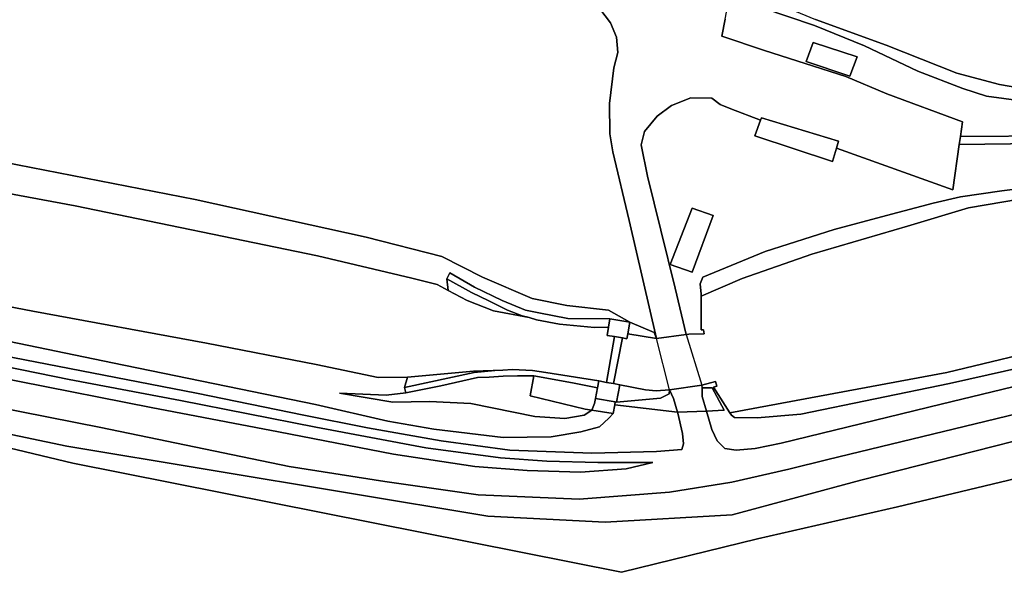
# Model space of a CAD drawing. Extents: x -26035517 to 31750492, y -9237385 to 8160032.
# Tile 123 of 256: x -10575198 to -10454817, y -3162261 to -3094672. Entities that reach past the tile are written whole.
import ezdxf

# ---------------------------------------------------------------- set-up
doc = ezdxf.new("R2010")
doc.units = 0
doc.layers.add('T-25', color=7, linetype='CONTINUOUS')

msp = doc.modelspace()

# ---------------------------------------------------------------- linework, layer by layer
at = {"layer": 'T-25', "color": 9}
for points in [[(-10502685, -3110839, 13572), (-10503035, -3108640, 13560), (-10503087, -3104908, 13509), (-10502557, -3100548, 13431), (-10502072, -3098700, 13404), (-10502222, -3096828, 13354), (-10502948, -3095074, 13318), (-10504285, -3093361, 13270), (-10505873, -3092109, 13275), (-10518502, -3089956, 13268), (-10531050, -3087738, 13224), (-10545513, -3085044, 13232), (-10561329, -3081977, 13259), (-10566257, -3083211, 13210), (-10574963, -3081340, 13349), (-10573945, -3076449, 13296), (-10575104, -3075784, 13288), (-10575523, -3074654, 13295), (-10575437, -3074019, 13295), (-10575162, -3073552, 13288), (-10576070, -3073373, 13270)], [(-10488324, -3091175, 12490), (-10486637, -3091592, 12490), (-10482352, -3092799, 12490), (-10477882, -3094634, 12490), (-10469242, -3097780, 12490), (-10460636, -3101198, 12490), (-10455413, -3102593, 12490), (-10448603, -3103782, 12490), (-10434786, -3105921, 12490), (-10427338, -3107325, 12490)], [(-10475345, -3110389, 13600), (-10461092, -3115488, 13633), (-10460320, -3109927, 13600), (-10460187, -3108964, 13594), (-10459937, -3107166, 13583), (-10469178, -3103744, 13577), (-10474186, -3101632, 13560), (-10484134, -3098444, 13527), (-10489344, -3096706, 13470), (-10488951, -3094592, 13367), (-10488507, -3092204, 13250)], [(-10448387, -3108876, 13553), (-10460187, -3108964, 13594), (-10459937, -3107166, 13583), (-10469178, -3103744, 13577), (-10474186, -3101632, 13560), (-10484134, -3098444, 13527), (-10489344, -3096706, 13470), (-10488951, -3094592, 13367), (-10488507, -3092204, 13250), (-10484414, -3093204, 13253), (-10478016, -3095379, 13310), (-10471930, -3097874, 13407), (-10465387, -3100968, 13540), (-10459906, -3103097, 13523), (-10457013, -3104045, 13480), (-10450643, -3104902, 13403)], [(-10504285, -3093361, 13270), (-10502948, -3095074, 13318), (-10502222, -3096828, 13354), (-10502072, -3098700, 13404), (-10502557, -3100548, 13431), (-10503087, -3104908, 13509), (-10503035, -3108640, 13560), (-10502685, -3110839, 13572), (-10500673, -3119230, 13483), (-10497325, -3133679, 13503), (-10497325, -3133679, 13503), (-10497616, -3132938, 13403), (-10500608, -3131661, 13080), (-10503200, -3130208, 13070), (-10508309, -3129623, 12953), (-10512554, -3128764, 12857), (-10518630, -3126155, 12773), (-10523602, -3123618, 12927), (-10532857, -3121252, 12843), (-10553746, -3116681, 12777), (-10597247, -3108204, 12113)], [(-10488951, -3094592, 13367), (-10489344, -3096706, 13470), (-10484134, -3098444, 13527), (-10474186, -3101632, 13560), (-10469178, -3103744, 13577), (-10459937, -3107166, 13583), (-10460187, -3108964, 13594), (-10460320, -3109927, 13600), (-10461092, -3115488, 13633), (-10475345, -3110389, 13600), (-10475088, -3109534, 13597), (-10484506, -3106656, 13600), (-10484616, -3106952, 13583), (-10488258, -3105581, 13583), (-10489554, -3105045, 13583), (-10490591, -3104264, 13583), (-10493127, -3104220, 13553), (-10495520, -3105176, 13553), (-10497251, -3106476, 13537), (-10498801, -3108357, 13537), (-10499217, -3109978, 13603), (-10498425, -3113813, 13590), (-10496802, -3120402, 13580), (-10495070, -3127509, 13637), (-10493712, -3133195, 13567), (-10497325, -3133679, 13503), (-10497325, -3133679, 13503), (-10500673, -3119230, 13483), (-10502685, -3110839, 13572), (-10503035, -3108640, 13560), (-10503087, -3104908, 13509), (-10502557, -3100548, 13431), (-10502072, -3098700, 13404), (-10502222, -3096828, 13354), (-10502948, -3095074, 13318), (-10504285, -3093361, 13270)], [(-10448603, -3103782, 12490), (-10455413, -3102593, 12490), (-10460636, -3101198, 12490), (-10469242, -3097780, 12490), (-10477882, -3094634, 12490)], [(-10665044, -3095550, 9817), (-10658769, -3099975, 9817), (-10655999, -3101377, 9817), (-10650503, -3102594, 9817), (-10637458, -3104659, 9777), (-10612355, -3109291, 9803), (-10568408, -3117448, 9803), (-10538768, -3123555, 9803), (-10527246, -3126290, 9803), (-10524169, -3127075, 9803), (-10522807, -3127808, 9637)], [(-10490591, -3104264, 13583), (-10493127, -3104220, 13553), (-10495520, -3105176, 13553), (-10497251, -3106476, 13537), (-10498801, -3108357, 13537), (-10499217, -3109978, 13603), (-10498425, -3113813, 13590), (-10496802, -3120402, 13580), (-10495070, -3127509, 13637), (-10493712, -3133195, 13567)], [(-10449661, -3114912, 13393), (-10455104, -3115607, 13487), (-10460190, -3116358, 13470), (-10463504, -3117125, 13417), (-10469214, -3118632, 13467), (-10475637, -3120343, 13400), (-10484041, -3123005, 13357), (-10491684, -3126177, 13393), (-10491992, -3126970, 13383), (-10491992, -3126970, 13383), (-10491867, -3128236, 13553), (-10491869, -3128491, 12557), (-10491893, -3132599, 13600), (-10491597, -3132585, 13603), (-10491512, -3133077, 13600), (-10493385, -3133151, 13573), (-10493712, -3133195, 13567), (-10495070, -3127509, 13637), (-10496802, -3120402, 13580), (-10498425, -3113813, 13590), (-10499217, -3109978, 13603), (-10498801, -3108357, 13537), (-10497251, -3106476, 13537), (-10495520, -3105176, 13553), (-10493127, -3104220, 13553), (-10490591, -3104264, 13583), (-10489554, -3105045, 13583), (-10488258, -3105581, 13583), (-10484616, -3106952, 13583), (-10485329, -3108877, 14840), (-10475832, -3112009, 14883), (-10475345, -3110389, 13600), (-10461092, -3115488, 13633), (-10460320, -3109927, 13600), (-10432046, -3109557, 13417)], [(-10490591, -3104264, 13583), (-10489554, -3105045, 13583), (-10488258, -3105581, 13583), (-10484616, -3106952, 13583)], [(-10597247, -3108204, 12113), (-10553746, -3116681, 12777), (-10532857, -3121252, 12843), (-10523602, -3123618, 12927), (-10518630, -3126155, 12773), (-10512554, -3128764, 12857), (-10508309, -3129623, 12953), (-10503200, -3130208, 13070), (-10500608, -3131661, 13080), (-10503029, -3131243, 13227), (-10508168, -3131217, 12040), (-10511709, -3130536, 11577), (-10513352, -3130187, 11390), (-10516195, -3129010, 11117), (-10519588, -3127371, 11113), (-10522595, -3125651, 11047), (-10522981, -3126364, 11047), (-10522807, -3127808, 9637), (-10522807, -3127808, 9637), (-10524169, -3127075, 9803), (-10527246, -3126290, 9803), (-10538768, -3123555, 9803), (-10568408, -3117448, 9803), (-10612355, -3109291, 9803)], [(-10597247, -3108204, 12113), (-10553746, -3116681, 12777), (-10532857, -3121252, 12843), (-10523602, -3123618, 12927), (-10518630, -3126155, 12773), (-10512554, -3128764, 12857), (-10508309, -3129623, 12953), (-10503200, -3130208, 13070), (-10500608, -3131661, 13080), (-10503029, -3131243, 13227), (-10508168, -3131217, 12040), (-10511709, -3130536, 11577), (-10513352, -3130187, 11390), (-10516195, -3129010, 11117), (-10519588, -3127371, 11113), (-10522595, -3125651, 11047), (-10522981, -3126364, 11047), (-10522807, -3127808, 9637), (-10524169, -3127075, 9803), (-10527246, -3126290, 9803), (-10538768, -3123555, 9803), (-10568408, -3117448, 9803), (-10612355, -3109291, 9803)], [(-10612355, -3109291, 9803), (-10568408, -3117448, 9803), (-10538768, -3123555, 9803), (-10527246, -3126290, 9803), (-10524169, -3127075, 9803), (-10522807, -3127808, 9637), (-10520486, -3128997, 9633), (-10517259, -3130264, 9620), (-10512920, -3131114, 9620), (-10511995, -3131371, 11587), (-10509217, -3131910, 11730), (-10504923, -3132315, 11947), (-10503210, -3132288, 13257), (-10503381, -3133279, 16887), (-10502460, -3133438, 14503), (-10503447, -3139032, 14483), (-10504406, -3138855, 13340), (-10510879, -3137823, 10890), (-10512500, -3137581, 11133), (-10514963, -3137466, 11090), (-10516133, -3137535, 10413), (-10519700, -3137653, 10320), (-10527771, -3138379, 10270), (-10527771, -3138379, 10270), (-10531365, -3138432, 9990), (-10538938, -3136846, 9990), (-10552350, -3134234, 9990), (-10573572, -3130304, 9990), (-10603098, -3124661, 9990)], [(-10460187, -3108964, 13594), (-10448387, -3108876, 13553), (-10437549, -3108657, 13427), (-10431972, -3108654, 13450), (-10432026, -3108274, 13450), (-10430276, -3108304, 13423), (-10430283, -3110070, 13417), (-10431977, -3109998, 13417), (-10432046, -3109557, 13417), (-10460320, -3109927, 13600)], [(-10495242, -3140991, 13597), (-10494768, -3142690, 13597), (-10494733, -3142814, 13597), (-10494182, -3145294, 13597), (-10494026, -3146555, 13597), (-10494254, -3147224, 13597), (-10497346, -3147501, 13597), (-10505249, -3147704, 13283), (-10515285, -3147308, 13117), (-10523660, -3146189, 12753), (-10532655, -3144571, 12730), (-10540440, -3143051, 12577), (-10553583, -3140345, 12293), (-10564900, -3138140, 12147), (-10578818, -3135461, 11927), (-10608880, -3129515, 11573), (-10627377, -3125677, 11503), (-10651538, -3120799, 11483), (-10663040, -3118458, 11507), (-10667122, -3117368, 11490), (-10672175, -3115587, 11423), (-10677326, -3113429, 11433), (-10684437, -3110561, 11413)], [(-10675400, -3110284, 9990), (-10672731, -3111220, 9990), (-10669101, -3112388, 9990), (-10665962, -3113396, 9990), (-10662527, -3113985, 9990), (-10659685, -3114513, 9990), (-10654911, -3115495, 9990), (-10630579, -3119669, 9990), (-10603098, -3124661, 9990), (-10573572, -3130304, 9990), (-10552350, -3134234, 9990), (-10538938, -3136846, 9990), (-10531365, -3138432, 9990), (-10527771, -3138379, 10270)], [(-10502685, -3110839, 13572), (-10500673, -3119230, 13483), (-10497325, -3133679, 13503)], [(-10431807, -3112552, 12613), (-10434310, -3113100, 12443), (-10438633, -3112877, 12443), (-10441763, -3113482, 12443), (-10445984, -3115067, 12443), (-10450788, -3116237, 12443), (-10459178, -3117673, 12443), (-10466663, -3119908, 12443), (-10478331, -3123367, 12687), (-10486874, -3126308, 12687)], [(-10450788, -3116237, 12443), (-10459178, -3117673, 12443), (-10466663, -3119908, 12443), (-10478331, -3123367, 12687), (-10486874, -3126308, 12687), (-10491869, -3128491, 12557), (-10491867, -3128236, 13553), (-10491992, -3126970, 13383), (-10491992, -3126970, 13383), (-10491684, -3126177, 13393), (-10484041, -3123005, 13357), (-10475637, -3120343, 13400), (-10469214, -3118632, 13467), (-10463504, -3117125, 13417), (-10460190, -3116358, 13470), (-10455104, -3115607, 13487), (-10449661, -3114912, 13393)], [(-10450788, -3116237, 12443), (-10459178, -3117673, 12443), (-10466663, -3119908, 12443), (-10478331, -3123367, 12687), (-10486874, -3126308, 12687), (-10486874, -3126308, 12687), (-10491869, -3128491, 12557), (-10491867, -3128236, 13553), (-10491992, -3126970, 13383), (-10491684, -3126177, 13393), (-10484041, -3123005, 13357), (-10475637, -3120343, 13400), (-10469214, -3118632, 13467), (-10463504, -3117125, 13417), (-10460190, -3116358, 13470), (-10455104, -3115607, 13487), (-10449661, -3114912, 13393)], [(-10447631, -3134394, 12833), (-10461825, -3137814, 12807), (-10488363, -3142744, 12897), (-10490379, -3139598, 13603), (-10489966, -3139509, 13603), (-10490141, -3138929, 13603), (-10491807, -3139358, 13563), (-10495734, -3139945, 13507), (-10497369, -3140079, 13413), (-10498684, -3139936, 13413), (-10501831, -3139329, 13413), (-10502614, -3139185, 14843), (-10501517, -3133602, 14793), (-10500960, -3133698, 16887), (-10500854, -3133087, 13220), (-10497325, -3133679, 13503), (-10493712, -3133195, 13567), (-10493385, -3133151, 13573), (-10491512, -3133077, 13600), (-10491597, -3132585, 13603), (-10491893, -3132599, 13600), (-10491869, -3128491, 12557), (-10486874, -3126308, 12687), (-10478331, -3123367, 12687), (-10466663, -3119908, 12443), (-10459178, -3117673, 12443), (-10450788, -3116237, 12443)], [(-10488363, -3142744, 12897), (-10461825, -3137814, 12807), (-10447631, -3134394, 12833), (-10426506, -3129497, 12833), (-10412476, -3126434, 12830), (-10401051, -3123473, 12873), (-10391963, -3121418, 12913), (-10383552, -3119660, 12993), (-10376316, -3118768, 13027), (-10371180, -3118650, 13013), (-10366785, -3118936, 13013), (-10359292, -3119957, 13013), (-10350729, -3121504, 13000), (-10338637, -3123671, 12907)], [(-10338964, -3128328, 13133), (-10358903, -3124989, 13700), (-10367594, -3123768, 13733), (-10375283, -3123153, 13827), (-10380199, -3123096, 13733), (-10385727, -3123689, 13817), (-10391227, -3124823, 13813), (-10418185, -3130936, 13617), (-10443827, -3137162, 13673), (-10462534, -3141711, 13623), (-10482107, -3146449, 13607), (-10485261, -3147109, 13607), (-10487599, -3147327, 13607), (-10488968, -3147109, 13607), (-10489929, -3146180, 13597), (-10490559, -3144788, 13597), (-10491217, -3142568, 13597), (-10491748, -3140778, 13597), (-10491760, -3139713, 13697), (-10491807, -3139358, 13563)], [(-10603098, -3124661, 9990), (-10573572, -3130304, 9990), (-10552350, -3134234, 9990), (-10538938, -3136846, 9990), (-10531365, -3138432, 9990), (-10527771, -3138379, 10270), (-10528162, -3139660, 11377), (-10527991, -3140314, 11377), (-10530405, -3140579, 11360), (-10536115, -3140367, 11360), (-10529569, -3141440, 11487), (-10525112, -3141354, 11483), (-10520021, -3141633, 11507), (-10512228, -3143188, 11647), (-10508552, -3143469, 11730), (-10506190, -3143036, 11627), (-10505229, -3142425, 12840), (-10502653, -3142831, 13623), (-10503179, -3143422, 13463), (-10504314, -3144488, 13457), (-10506594, -3145089, 13303), (-10510229, -3145704, 13320), (-10516082, -3145761, 13070), (-10524574, -3144749, 12740), (-10530182, -3143790, 12803), (-10539044, -3141755, 12597), (-10563832, -3136656, 11967), (-10585750, -3132103, 11193)], [(-10603098, -3124661, 9990), (-10573572, -3130304, 9990), (-10552350, -3134234, 9990), (-10538938, -3136846, 9990), (-10531365, -3138432, 9990), (-10527771, -3138379, 10270), (-10527771, -3138379, 10270), (-10528162, -3139660, 11377), (-10527991, -3140314, 11377), (-10530405, -3140579, 11360), (-10536115, -3140367, 11360), (-10529569, -3141440, 11487), (-10525112, -3141354, 11483), (-10520021, -3141633, 11507), (-10512228, -3143188, 11647), (-10508552, -3143469, 11730), (-10506190, -3143036, 11627), (-10505229, -3142425, 12840), (-10502653, -3142831, 13623), (-10503179, -3143422, 13463), (-10504314, -3144488, 13457), (-10506594, -3145089, 13303), (-10510229, -3145704, 13320), (-10516082, -3145761, 13070), (-10524574, -3144749, 12740), (-10530182, -3143790, 12803), (-10539044, -3141755, 12597), (-10563832, -3136656, 11967), (-10585750, -3132103, 11193)], [(-10503029, -3131243, 13227), (-10508168, -3131217, 12040), (-10511709, -3130536, 11577), (-10513352, -3130187, 11390), (-10516195, -3129010, 11117), (-10519588, -3127371, 11113), (-10522595, -3125651, 11047), (-10522981, -3126364, 11047)], [(-10522981, -3126364, 11047), (-10519949, -3128039, 11077), (-10517851, -3129046, 11140), (-10515576, -3130181, 11140), (-10513749, -3130883, 11313), (-10512920, -3131114, 9620), (-10511995, -3131371, 11587), (-10509217, -3131910, 11730), (-10504923, -3132315, 11947), (-10503210, -3132288, 13257)], [(-10522981, -3126364, 11047), (-10522807, -3127808, 9637), (-10520486, -3128997, 9633), (-10517259, -3130264, 9620), (-10512920, -3131114, 9620)], [(-10493712, -3133195, 13567), (-10493385, -3133151, 13573), (-10491512, -3133077, 13600), (-10491597, -3132585, 13603), (-10491893, -3132599, 13600), (-10491869, -3128491, 12557), (-10491867, -3128236, 13553), (-10491992, -3126970, 13383)], [(-10486874, -3126308, 12687), (-10491869, -3128491, 12557)], [(-10431968, -3145637, 11692), (-10467893, -3154264, 11683), (-10484988, -3158167, 11473), (-10501637, -3162261, 11354), (-10568690, -3148902, 11752), (-10597822, -3141948, 11886), (-10633753, -3135089, 11530), (-10652980, -3129425, 11535), (-10633025, -3134023, 11859), (-10597849, -3140888, 12055), (-10569422, -3146820, 12283), (-10517945, -3155399, 13345), (-10503611, -3156120, 13460), (-10488085, -3155220, 13367), (-10472348, -3151010, 13518), (-10437424, -3142084, 13507)], [(-10431968, -3145637, 11692), (-10467893, -3154264, 11683), (-10484988, -3158167, 11473), (-10501637, -3162261, 11354), (-10501637, -3162261, 11354), (-10568690, -3148902, 11752), (-10597822, -3141948, 11886), (-10633753, -3135089, 11530), (-10652980, -3129425, 11535), (-10633025, -3134023, 11859), (-10597849, -3140888, 12055), (-10569422, -3146820, 12283), (-10517945, -3155399, 13345), (-10503611, -3156120, 13460), (-10488085, -3155220, 13367), (-10472348, -3151010, 13518), (-10437424, -3142084, 13507)], [(-10437424, -3142084, 13507), (-10472348, -3151010, 13518), (-10488085, -3155220, 13367), (-10503611, -3156120, 13460), (-10517945, -3155399, 13345), (-10569422, -3146820, 12283), (-10597849, -3140888, 12055), (-10633025, -3134023, 11859), (-10652980, -3129425, 11535), (-10633753, -3135089, 11530), (-10597822, -3141948, 11886), (-10568690, -3148902, 11752), (-10501637, -3162261, 11354), (-10501637, -3162261, 11354), (-10484988, -3158167, 11473), (-10467893, -3154264, 11683), (-10431968, -3145637, 11692)], [(-10585750, -3132103, 11193), (-10563832, -3136656, 11967), (-10539044, -3141755, 12597), (-10530182, -3143790, 12803), (-10524574, -3144749, 12740), (-10516082, -3145761, 13070), (-10510229, -3145704, 13320), (-10506594, -3145089, 13303), (-10504314, -3144488, 13457), (-10503179, -3143422, 13463), (-10502653, -3142831, 13623), (-10502423, -3141787, 13460), (-10494768, -3142690, 13597), (-10494733, -3142814, 13597), (-10494182, -3145294, 13597), (-10494026, -3146555, 13597), (-10494254, -3147224, 13597), (-10497346, -3147501, 13597), (-10505249, -3147704, 13283), (-10515285, -3147308, 13117), (-10523660, -3146189, 12753), (-10532655, -3144571, 12730), (-10540440, -3143051, 12577), (-10553583, -3140345, 12293), (-10564900, -3138140, 12147), (-10578818, -3135461, 11927)], [(-10586755, -3135078, 11497), (-10569140, -3138660, 11853), (-10555544, -3141240, 12267), (-10538992, -3144510, 12520), (-10525559, -3147036, 12737), (-10516405, -3148243, 13100), (-10510743, -3148651, 13240), (-10504512, -3148827, 13277), (-10497775, -3148843, 13500), (-10501046, -3149613, 13387), (-10506626, -3149998, 13250), (-10513133, -3149801, 13203), (-10519532, -3149313, 13067), (-10529504, -3147819, 12940), (-10543569, -3145087, 12637), (-10559127, -3142101, 12400), (-10607469, -3132566, 11673)], [(-10607469, -3132566, 11673), (-10559127, -3142101, 12400), (-10543569, -3145087, 12637), (-10529504, -3147819, 12940), (-10519532, -3149313, 13067), (-10513133, -3149801, 13203), (-10506626, -3149998, 13250), (-10501046, -3149613, 13387), (-10497775, -3148843, 13500), (-10504512, -3148827, 13277), (-10510743, -3148651, 13240), (-10516405, -3148243, 13100), (-10525559, -3147036, 12737), (-10538992, -3144510, 12520), (-10555544, -3141240, 12267), (-10569140, -3138660, 11853), (-10586755, -3135078, 11497)], [(-10586755, -3135078, 11497), (-10569140, -3138660, 11853), (-10555544, -3141240, 12267), (-10538992, -3144510, 12520), (-10525559, -3147036, 12737), (-10516405, -3148243, 13100), (-10510743, -3148651, 13240), (-10504512, -3148827, 13277), (-10497775, -3148843, 13500), (-10501046, -3149613, 13387), (-10506626, -3149998, 13250), (-10513133, -3149801, 13203), (-10519532, -3149313, 13067), (-10529504, -3147819, 12940), (-10543569, -3145087, 12637), (-10559127, -3142101, 12400), (-10607469, -3132566, 11673)], [(-10503447, -3139032, 14483), (-10502460, -3133438, 14503), (-10501517, -3133602, 14793), (-10502614, -3139185, 14843), (-10503447, -3139032, 14483)], [(-10497325, -3133679, 13503), (-10500854, -3133087, 13220)], [(-10497325, -3133679, 13503), (-10493712, -3133195, 13567)], [(-10450050, -3136618, 13330), (-10461524, -3139178, 13273), (-10479677, -3142927, 13427), (-10485036, -3143351, 13517), (-10487823, -3143346, 13547), (-10488186, -3143021, 13560), (-10488363, -3142744, 12897), (-10461825, -3137814, 12807), (-10447631, -3134394, 12833)], [(-10450050, -3136618, 13330), (-10461524, -3139178, 13273), (-10479677, -3142927, 13427), (-10485036, -3143351, 13517), (-10487823, -3143346, 13547), (-10488186, -3143021, 13560), (-10488363, -3142744, 12897), (-10461825, -3137814, 12807), (-10447631, -3134394, 12833)], [(-10578818, -3135461, 11927), (-10564900, -3138140, 12147), (-10553583, -3140345, 12293), (-10540440, -3143051, 12577), (-10532655, -3144571, 12730), (-10523660, -3146189, 12753), (-10515285, -3147308, 13117), (-10505249, -3147704, 13283), (-10497346, -3147501, 13597), (-10494254, -3147224, 13597), (-10494026, -3146555, 13597), (-10494182, -3145294, 13597), (-10494733, -3142814, 13597), (-10494768, -3142690, 13597), (-10491217, -3142568, 13597), (-10490559, -3144788, 13597), (-10489929, -3146180, 13597), (-10488968, -3147109, 13607), (-10487599, -3147327, 13607), (-10485261, -3147109, 13607), (-10482107, -3146449, 13607), (-10462534, -3141711, 13623), (-10443827, -3137162, 13673)], [(-10443827, -3137162, 13673), (-10462534, -3141711, 13623), (-10482107, -3146449, 13607), (-10485261, -3147109, 13607), (-10487599, -3147327, 13607), (-10488968, -3147109, 13607), (-10489929, -3146180, 13597), (-10490559, -3144788, 13597), (-10491217, -3142568, 13597), (-10489053, -3142435, 13717), (-10490520, -3139693, 13650), (-10491760, -3139713, 13697), (-10491807, -3139358, 13563), (-10491807, -3139358, 13563), (-10490141, -3138929, 13603), (-10489966, -3139509, 13603), (-10490379, -3139598, 13603), (-10488363, -3142744, 12897), (-10488186, -3143021, 13560), (-10487823, -3143346, 13547), (-10485036, -3143351, 13517), (-10479677, -3142927, 13427), (-10461524, -3139178, 13273), (-10450050, -3136618, 13330)], [(-10440351, -3139738, 13507), (-10476385, -3148462, 13623), (-10481181, -3149660, 13600), (-10488111, -3151231, 13557), (-10495759, -3152448, 13550), (-10506809, -3153298, 13147), (-10519152, -3152771, 13013), (-10530568, -3151143, 12790), (-10542257, -3149302, 12557), (-10565273, -3144558, 12190), (-10597938, -3138108, 11823)], [(-10597938, -3138108, 11823), (-10565273, -3144558, 12190), (-10542257, -3149302, 12557), (-10530568, -3151143, 12790), (-10519152, -3152771, 13013), (-10506809, -3153298, 13147), (-10495759, -3152448, 13550), (-10488111, -3151231, 13557), (-10481181, -3149660, 13600), (-10476385, -3148462, 13623), (-10440351, -3139738, 13507)], [(-10440351, -3139738, 13507), (-10476385, -3148462, 13623), (-10481181, -3149660, 13600), (-10488111, -3151231, 13557), (-10495759, -3152448, 13550), (-10506809, -3153298, 13147), (-10519152, -3152771, 13013), (-10530568, -3151143, 12790), (-10542257, -3149302, 12557), (-10565273, -3144558, 12190), (-10597938, -3138108, 11823)], [(-10504406, -3138855, 13340), (-10510879, -3137823, 10890), (-10512500, -3137581, 11133), (-10514963, -3137466, 11090), (-10516133, -3137535, 10413), (-10517112, -3137593, 11090), (-10519653, -3137810, 11170), (-10528162, -3139660, 11377), (-10527991, -3140314, 11377)], [(-10528162, -3139660, 11377), (-10527771, -3138379, 10270), (-10519700, -3137653, 10320), (-10516133, -3137535, 10413)], [(-10527991, -3140314, 11377), (-10523712, -3139466, 11377), (-10519228, -3138436, 11377), (-10517794, -3138375, 11343), (-10516085, -3138267, 11343), (-10514339, -3138229, 11343), (-10512325, -3138228, 11440), (-10507622, -3139093, 11937), (-10504560, -3139692, 12670)], [(-10501831, -3139329, 13413), (-10498684, -3139936, 13413), (-10497369, -3140079, 13413), (-10495734, -3139945, 13507)], [(-10495734, -3139945, 13507), (-10491807, -3139358, 13563)], [(-10491807, -3139358, 13563), (-10490141, -3138929, 13603), (-10489966, -3139509, 13603), (-10490379, -3139598, 13603), (-10488363, -3142744, 12897), (-10488186, -3143021, 13560), (-10487823, -3143346, 13547)], [(-10495242, -3140991, 13597), (-10495734, -3139945, 13507)], [(-10491217, -3142568, 13597), (-10494768, -3142690, 13597)]]:
    msp.add_polyline3d(points, dxfattribs=at)
for points in [[(-10435038, -3107196, 13357), (-10450643, -3104902, 13403), (-10457013, -3104045, 13480), (-10459906, -3103097, 13523), (-10465387, -3100968, 13540), (-10471930, -3097874, 13407), (-10478016, -3095379, 13310), (-10484414, -3093204, 13253), (-10488507, -3092204, 13250), (-10488324, -3091175, 12490), (-10486637, -3091592, 12490), (-10482352, -3092799, 12490), (-10477882, -3094634, 12490), (-10469242, -3097780, 12490), (-10460636, -3101198, 12490), (-10455413, -3102593, 12490), (-10448603, -3103782, 12490), (-10434786, -3105921, 12490), (-10427338, -3107325, 12490), (-10430583, -3107756, 13283), (-10433714, -3107390, 13367), (-10435038, -3107196, 13357)], [(-10435038, -3107196, 13357), (-10450643, -3104902, 13403), (-10457013, -3104045, 13480), (-10459906, -3103097, 13523), (-10465387, -3100968, 13540), (-10471930, -3097874, 13407), (-10478016, -3095379, 13310), (-10484414, -3093204, 13253), (-10488507, -3092204, 13250), (-10488324, -3091175, 12490), (-10486637, -3091592, 12490), (-10482352, -3092799, 12490), (-10477882, -3094634, 12490), (-10469242, -3097780, 12490), (-10460636, -3101198, 12490), (-10455413, -3102593, 12490), (-10448603, -3103782, 12490), (-10434786, -3105921, 12490), (-10427338, -3107325, 12490), (-10430583, -3107756, 13283), (-10433714, -3107390, 13367), (-10435038, -3107196, 13357)], [(-10478194, -3097451, 15810), (-10479036, -3099781, 15783), (-10473702, -3101563, 15783), (-10472797, -3099199, 15810), (-10478194, -3097451, 15810)], [(-10478194, -3097451, 15810), (-10472797, -3099199, 15810), (-10473702, -3101563, 15783), (-10479036, -3099781, 15783), (-10478194, -3097451, 15810)], [(-10484616, -3106952, 13583), (-10484506, -3106656, 13600), (-10475088, -3109534, 13597), (-10475345, -3110389, 13600), (-10475832, -3112009, 14883), (-10485329, -3108877, 14840), (-10484616, -3106952, 13583)], [(-10460187, -3108964, 13594), (-10448387, -3108876, 13553), (-10437549, -3108657, 13427), (-10431972, -3108654, 13450), (-10432026, -3108274, 13450), (-10430276, -3108304, 13423), (-10430283, -3110070, 13417), (-10431977, -3109998, 13417), (-10432046, -3109557, 13417), (-10460320, -3109927, 13600), (-10460187, -3108964, 13594)], [(-10492999, -3125556, 15723), (-10490410, -3118625, 15353), (-10492998, -3117744, 15353), (-10495658, -3124612, 15567), (-10492999, -3125556, 15723)], [(-10492999, -3125556, 15723), (-10495658, -3124612, 15567), (-10492998, -3117744, 15353), (-10490410, -3118625, 15353), (-10492999, -3125556, 15723)], [(-10522981, -3126364, 11047), (-10522595, -3125651, 11047), (-10519588, -3127371, 11113), (-10516195, -3129010, 11117), (-10513352, -3130187, 11390), (-10511709, -3130536, 11577), (-10508168, -3131217, 12040), (-10503029, -3131243, 13227), (-10503210, -3132288, 13257), (-10504923, -3132315, 11947), (-10509217, -3131910, 11730), (-10511995, -3131371, 11587), (-10512920, -3131114, 9620), (-10513749, -3130883, 11313), (-10515576, -3130181, 11140), (-10517851, -3129046, 11140), (-10519949, -3128039, 11077), (-10522981, -3126364, 11047)], [(-10522807, -3127808, 9637), (-10522981, -3126364, 11047), (-10519949, -3128039, 11077), (-10517851, -3129046, 11140), (-10515576, -3130181, 11140), (-10513749, -3130883, 11313), (-10512920, -3131114, 9620), (-10517259, -3130264, 9620), (-10520486, -3128997, 9633), (-10522807, -3127808, 9637)], [(-10502460, -3133438, 14503), (-10503381, -3133279, 16887), (-10503210, -3132288, 13257), (-10503029, -3131243, 13227), (-10500608, -3131661, 13080), (-10500854, -3133087, 13220), (-10500960, -3133698, 16887), (-10501517, -3133602, 14793), (-10502460, -3133438, 14503)], [(-10500608, -3131661, 13080), (-10497616, -3132938, 13403), (-10497325, -3133679, 13503), (-10500854, -3133087, 13220), (-10500608, -3131661, 13080)], [(-10503447, -3139032, 14483), (-10502460, -3133438, 14503), (-10501517, -3133602, 14793), (-10502614, -3139185, 14843), (-10503447, -3139032, 14483)], [(-10495734, -3139945, 13507), (-10497325, -3133679, 13503), (-10493712, -3133195, 13567), (-10491807, -3139358, 13563), (-10495734, -3139945, 13507)], [(-10505229, -3142425, 12840), (-10506190, -3143036, 11627), (-10508552, -3143469, 11730), (-10512228, -3143188, 11647), (-10520021, -3141633, 11507), (-10525112, -3141354, 11483), (-10529569, -3141440, 11487), (-10536115, -3140367, 11360), (-10530405, -3140579, 11360), (-10527991, -3140314, 11377), (-10523712, -3139466, 11377), (-10519228, -3138436, 11377), (-10517794, -3138375, 11343), (-10516085, -3138267, 11343), (-10514339, -3138229, 11343), (-10512325, -3138228, 11440), (-10512793, -3140684, 11667), (-10506063, -3142294, 12840), (-10505229, -3142425, 12840)], [(-10512325, -3138228, 11440), (-10514339, -3138229, 11343), (-10516085, -3138267, 11343), (-10517794, -3138375, 11343), (-10519228, -3138436, 11377), (-10523712, -3139466, 11377), (-10527991, -3140314, 11377), (-10528162, -3139660, 11377), (-10519653, -3137810, 11170), (-10517112, -3137593, 11090), (-10516133, -3137535, 10413), (-10514963, -3137466, 11090), (-10512500, -3137581, 11133), (-10510879, -3137823, 10890), (-10504406, -3138855, 13340), (-10504560, -3139692, 12670), (-10507622, -3139093, 11937), (-10512325, -3138228, 11440)], [(-10528162, -3139660, 11377), (-10527771, -3138379, 10270), (-10519700, -3137653, 10320), (-10516133, -3137535, 10413), (-10517112, -3137593, 11090), (-10519653, -3137810, 11170), (-10528162, -3139660, 11377)], [(-10505229, -3142425, 12840), (-10506063, -3142294, 12840), (-10512793, -3140684, 11667), (-10512325, -3138228, 11440), (-10507622, -3139093, 11937), (-10504560, -3139692, 12670), (-10504798, -3140986, 11457), (-10504906, -3141597, 11633), (-10505229, -3142425, 12840)], [(-10503447, -3139032, 14483), (-10502614, -3139185, 14843), (-10501831, -3139329, 13413), (-10502222, -3141459, 13513), (-10502390, -3141428, 13460), (-10504798, -3140986, 11457), (-10504560, -3139692, 12670), (-10504406, -3138855, 13340), (-10503447, -3139032, 14483)], [(-10495734, -3139945, 13507), (-10495806, -3140427, 13570), (-10496849, -3140963, 13463), (-10502222, -3141459, 13513), (-10501831, -3139329, 13413), (-10498684, -3139936, 13413), (-10497369, -3140079, 13413), (-10495734, -3139945, 13507)], [(-10494768, -3142690, 13597), (-10495242, -3140991, 13597), (-10495734, -3139945, 13507), (-10491807, -3139358, 13563), (-10491760, -3139713, 13697), (-10491748, -3140778, 13597), (-10491217, -3142568, 13597), (-10494768, -3142690, 13597)], [(-10495734, -3139945, 13507), (-10495242, -3140991, 13597), (-10494768, -3142690, 13597), (-10502423, -3141787, 13460), (-10502390, -3141428, 13460), (-10502222, -3141459, 13513), (-10496849, -3140963, 13463), (-10495806, -3140427, 13570), (-10495734, -3139945, 13507)], [(-10491760, -3139713, 13697), (-10490520, -3139693, 13650), (-10489053, -3142435, 13717), (-10491217, -3142568, 13597), (-10491748, -3140778, 13597), (-10491760, -3139713, 13697)], [(-10505229, -3142425, 12840), (-10504906, -3141597, 11633), (-10504798, -3140986, 11457), (-10502390, -3141428, 13460), (-10502423, -3141787, 13460), (-10502653, -3142831, 13623), (-10505229, -3142425, 12840)], [(-10505229, -3142425, 12840), (-10504906, -3141597, 11633), (-10504798, -3140986, 11457), (-10502390, -3141428, 13460), (-10502423, -3141787, 13460), (-10502653, -3142831, 13623), (-10505229, -3142425, 12840)]]:
    msp.add_polyline3d(points, close=True, dxfattribs=at)

doc.saveas('drawing.dxf')
